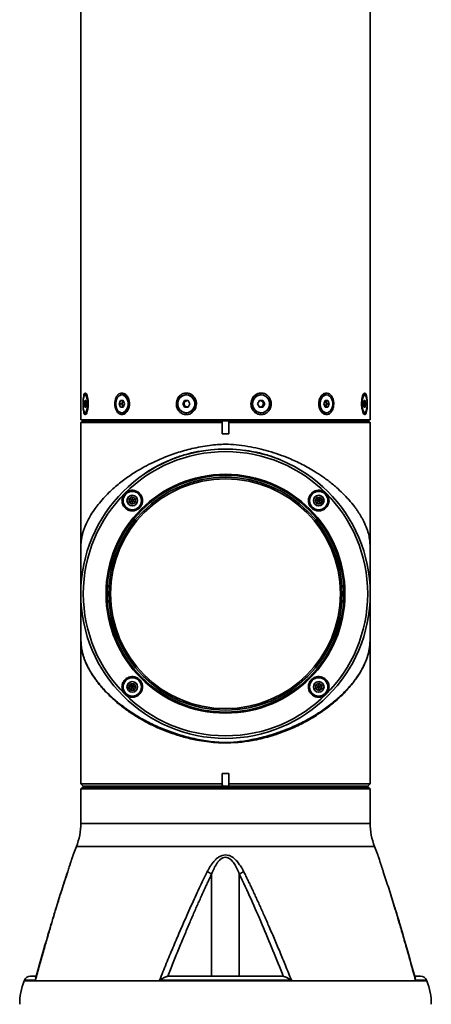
# Model space of a CAD drawing. Header units: millimetres. Extents: x -55 to 731, y 0 to 297.
# Tile 3 of 17: x 126 to 139, y 147 to 178. Entities that reach past the tile are written whole.
import ezdxf

# ---------------------------------------------------------------- set-up
doc = ezdxf.new("R2010")
doc.units = ezdxf.units.MM

msp = doc.modelspace()

# ---------------------------------------------------------------- linework, layer by layer
at = {"color": 7, "linetype": 'Continuous', "lineweight": 35}
for p, q in [((128.275, 196.8771), (128.275, 165.1971)), ((137.275, 165.1971), (137.275, 196.8771)), ((128.3997, 165.7971), (128.3854, 165.6971)), ((128.4281, 165.7971), (128.3997, 165.7971)), ((128.4711, 165.9741), (128.4139, 165.9741)), ((128.4424, 165.6971), (128.4281, 165.7971)), ((129.5125, 165.7971), (129.4722, 165.6971)), ((129.5931, 165.7971), (129.5125, 165.7971)), ((129.5951, 165.9741), (129.5528, 165.9741)), ((129.5711, 165.7471), (129.5913, 165.7971)), ((129.6334, 165.6971), (129.5931, 165.7971)), ((131.4996, 165.7971), (131.444, 165.6971)), ((131.6107, 165.7971), (131.4996, 165.7971)), ((131.5016, 165.7471), (131.5294, 165.7971)), ((131.5711, 165.9741), (131.5551, 165.9741)), ((131.6663, 165.6971), (131.6107, 165.7971)), ((133.8284, 165.7971), (133.7724, 165.6971)), ((133.9403, 165.7971), (133.8284, 165.7971)), ((133.8843, 165.9741), (133.8698, 165.9741)), ((133.9132, 165.7971), (133.9411, 165.7471)), ((133.9962, 165.6971), (133.9403, 165.7971)), ((135.8749, 165.7971), (135.8336, 165.6971)), ((135.9576, 165.7971), (135.8749, 165.7971)), ((135.9163, 165.9741), (135.8751, 165.9741)), ((135.8808, 165.7971), (135.9015, 165.7471)), ((135.9989, 165.6971), (135.9576, 165.7971)), ((137.1065, 165.9741), (137.0497, 165.9741)), ((137.0909, 165.7971), (137.0752, 165.6971)), ((137.1222, 165.7971), (137.0909, 165.7971)), ((137.1378, 165.6971), (137.1222, 165.7971)), ((128.3854, 165.6971), (128.3997, 165.5971)), ((128.4424, 165.6971), (128.3854, 165.6971)), ((128.3997, 165.5971), (128.4281, 165.5971)), ((128.4281, 165.5971), (128.4424, 165.6971)), ((129.4722, 165.6971), (129.5125, 165.5971)), ((129.551, 165.6971), (129.4722, 165.6971)), ((129.5125, 165.5971), (129.5931, 165.5971)), ((129.551, 165.6971), (129.5711, 165.7471)), ((129.5711, 165.6471), (129.551, 165.6971)), ((129.5913, 165.5971), (129.5711, 165.6471)), ((129.5931, 165.5971), (129.6334, 165.6971)), ((131.444, 165.6971), (131.4996, 165.5971)), ((131.4738, 165.6971), (131.444, 165.6971)), ((131.4738, 165.6971), (131.5016, 165.7471)), ((131.5016, 165.6471), (131.4738, 165.6971)), ((131.4996, 165.5971), (131.6107, 165.5971)), ((131.5294, 165.5971), (131.5016, 165.6471)), ((131.6107, 165.5971), (131.6663, 165.6971)), ((133.6013, 165.6971), (133.5671, 165.6971)), ((133.7724, 165.6971), (133.8284, 165.5971)), ((133.8284, 165.5971), (133.9403, 165.5971)), ((133.9411, 165.6471), (133.9132, 165.5971)), ((133.9403, 165.5971), (133.9962, 165.6971)), ((133.9411, 165.7471), (133.9691, 165.6971)), ((133.9691, 165.6971), (133.9411, 165.6471)), ((133.9962, 165.6971), (133.9691, 165.6971)), ((135.8336, 165.6971), (135.8749, 165.5971)), ((135.8749, 165.5971), (135.9576, 165.5971)), ((135.9015, 165.6471), (135.8808, 165.5971)), ((135.9015, 165.7471), (135.9222, 165.6971)), ((135.9222, 165.6971), (135.9015, 165.6471)), ((135.9989, 165.6971), (135.9222, 165.6971)), ((135.9576, 165.5971), (135.9989, 165.6971)), ((137.0752, 165.6971), (137.0909, 165.5971)), ((137.1378, 165.6971), (137.0752, 165.6971)), ((137.0909, 165.5971), (137.1222, 165.5971)), ((137.1222, 165.5971), (137.1378, 165.6971)), ((128.275, 165.1971), (137.2747, 165.1971)), ((128.295, 165.136), (128.3261, 165.1671)), ((128.3261, 165.1671), (132.6794, 165.1671)), ((128.4139, 165.4201), (128.4711, 165.4201)), ((128.675, 165.1971), (128.675, 165.1671)), ((129.5528, 165.4201), (129.5951, 165.4201)), ((131.5551, 165.4201), (131.5711, 165.4201)), ((132.6794, 165.1671), (132.6745, 165.136)), ((132.8706, 165.1671), (132.6794, 165.1671)), ((132.8706, 165.1671), (137.225, 165.1671)), ((132.8755, 165.136), (132.8706, 165.1671)), ((133.8698, 165.4201), (133.8843, 165.4201)), ((135.8751, 165.4201), (135.9163, 165.4201)), ((136.875, 165.1671), (136.875, 165.1971)), ((137.0497, 165.4201), (137.1065, 165.4201)), ((137.275, 165.1171), (137.225, 165.1671)), ((137.2747, 165.1971), (137.275, 165.1971)), ((128.2761, 164.942), (128.275, 164.9271)), ((128.275, 164.9271), (128.275, 164.7671)), ((128.2761, 164.7671), (128.2761, 165.1171)), ((132.6745, 165.1171), (128.2761, 165.1171)), ((132.6745, 165.136), (132.6745, 165.1171)), ((132.6745, 165.1171), (132.6745, 164.7671)), ((132.8755, 165.1171), (132.8755, 165.136)), ((137.275, 165.1171), (132.8755, 165.1171)), ((132.8755, 164.7671), (132.8755, 165.1171)), ((137.275, 159.7871), (137.275, 165.1171)), ((128.275, 164.7671), (128.275, 159.7871)), ((128.2761, 164.7671), (128.275, 164.7671)), ((132.8755, 164.7671), (132.6745, 164.7671)), ((129.7759, 162.744), (129.8759, 162.8017)), ((129.7759, 162.6285), (129.7759, 162.744)), ((129.8759, 162.6862), (129.7759, 162.744)), ((129.8759, 162.8017), (129.9759, 162.744)), ((129.8759, 162.6862), (129.8759, 162.8017)), ((129.8759, 162.6862), (129.9759, 162.744)), ((129.9759, 162.744), (129.9759, 162.6285)), ((135.5587, 162.6862), (135.6164, 162.7862)), ((135.6164, 162.7862), (135.7319, 162.7862)), ((135.6742, 162.6862), (135.6164, 162.7862)), ((135.6742, 162.6862), (135.7319, 162.7862)), ((135.7319, 162.7862), (135.7896, 162.6862)), ((129.8759, 162.6862), (129.7759, 162.6285)), ((129.8759, 162.5708), (129.7759, 162.6285)), ((129.8759, 162.6862), (129.8759, 162.5708)), ((129.8759, 162.6862), (129.9759, 162.6285)), ((129.9759, 162.6285), (129.8759, 162.5708)), ((135.6164, 162.5862), (135.5587, 162.6862)), ((135.6742, 162.6862), (135.5587, 162.6862)), ((135.6742, 162.6862), (135.6164, 162.5862)), ((135.7319, 162.5862), (135.6164, 162.5862)), ((135.6742, 162.6862), (135.7319, 162.5862)), ((135.6742, 162.6862), (135.7896, 162.6862)), ((135.7896, 162.6862), (135.7319, 162.5862)), ((137.2742, 160.7694), (137.2742, 160.7321)), ((128.275, 159.7871), (128.275, 153.8671)), ((128.2757, 159.8685), (128.2758, 159.87)), ((128.2762, 159.6832), (128.2762, 159.5877)), ((137.275, 153.8671), (137.275, 159.7871)), ((128.276, 158.8659), (128.2762, 158.9808)), ((129.7604, 156.8879), (129.8182, 156.9879)), ((129.8182, 156.7879), (129.7604, 156.8879)), ((129.8759, 156.8879), (129.7604, 156.8879)), ((129.8182, 156.9879), (129.9336, 156.9879)), ((129.8759, 156.8879), (129.8182, 156.9879)), ((129.8759, 156.8879), (129.8182, 156.7879)), ((129.8759, 156.8879), (129.9336, 156.9879)), ((129.8759, 156.8879), (129.9336, 156.7879)), ((129.8759, 156.8879), (129.9914, 156.8879)), ((129.9336, 156.9879), (129.9914, 156.8879)), ((129.9914, 156.8879), (129.9336, 156.7879)), ((135.5742, 156.9457), (135.6742, 157.0034)), ((135.5742, 156.8302), (135.5742, 156.9457)), ((135.6742, 156.8879), (135.5742, 156.9457)), ((135.6742, 156.8879), (135.5742, 156.8302)), ((135.6742, 157.0034), (135.7742, 156.9457)), ((135.6742, 156.8879), (135.6742, 157.0034)), ((135.6742, 156.8879), (135.7742, 156.9457)), ((135.6742, 156.8879), (135.6742, 156.7725)), ((135.6742, 156.8879), (135.7742, 156.8302)), ((135.7742, 156.9457), (135.7742, 156.8302)), ((129.9336, 156.7879), (129.8182, 156.7879)), ((135.6742, 156.7725), (135.5742, 156.8302)), ((135.7742, 156.8302), (135.6742, 156.7725)), ((132.6745, 154.1971), (132.8755, 154.1971)), ((132.6745, 154.1971), (132.6745, 153.8671)), ((132.8755, 153.8671), (132.8755, 154.1971)), ((128.275, 153.8671), (128.345, 153.7971)), ((128.275, 153.8671), (132.6745, 153.8671)), ((132.6745, 153.8671), (132.6745, 153.8482)), ((132.8755, 153.8671), (137.275, 153.8671)), ((137.205, 153.7971), (137.275, 153.8671)), ((128.325, 153.7671), (128.275, 153.7171)), ((128.275, 153.7171), (128.275, 152.6427)), ((137.275, 153.7171), (128.275, 153.7171)), ((137.225, 153.7671), (128.325, 153.7671)), ((128.345, 153.7971), (132.6883, 153.7971)), ((128.475, 153.7971), (128.475, 153.7671)), ((132.6883, 153.7971), (132.8617, 153.7971)), ((132.8617, 153.7971), (137.205, 153.7971)), ((137.075, 153.7671), (137.075, 153.7971)), ((137.275, 153.7171), (137.225, 153.7671)), ((137.275, 152.6427), (137.275, 153.7171)), ((128.0387, 151.66), (128.0327, 151.6424)), ((128.1387, 151.9171), (128.0387, 151.66)), ((137.5114, 151.66), (137.4113, 151.9171)), ((137.5173, 151.6424), (137.5114, 151.66)), ((132.3448, 147.8871), (132.3448, 151.0657)), ((133.2052, 147.8871), (133.2052, 151.0657)), ((126.5201, 147.7597), (126.5113, 147.7371)), ((126.8746, 147.8871), (126.7065, 147.8871)), ((126.8657, 147.7597), (126.8733, 147.8113)), ((134.8255, 147.7597), (130.7246, 147.7597)), ((133.2052, 147.8871), (133.6288, 147.8871)), ((138.8436, 147.8871), (138.671, 147.8871)), ((138.6767, 147.8117), (138.6843, 147.7597)), ((139.0387, 147.7371), (139.03, 147.7597))]:
    msp.add_line(p, q, dxfattribs=at)
at = {"color": 8, "linetype": 'Continuous', "lineweight": 35}
for p, q in [((128.3456, 165.6971), (128.3453, 165.6971)), ((134.1957, 165.6971), (134.1528, 165.6971)), ((128.2761, 164.9271), (128.275, 164.9271)), ((137.2742, 160.7694), (137.2738, 160.5918)), ((128.2762, 159.584), (128.2762, 159.6843)), ((137.2738, 159.6843), (137.2738, 158.9808)), ((128.2762, 158.9808), (128.2762, 159.4471)), ((128.275, 152.6427), (137.275, 152.6427)), ((137.4113, 151.9171), (128.1387, 151.9171)), ((139.0387, 147.7371), (126.5113, 147.7371)), ((126.8657, 147.7597), (126.5201, 147.7597)), ((139.03, 147.7597), (138.6843, 147.7597))]:
    msp.add_line(p, q, dxfattribs=at)
at = {"color": 7, "linetype": 'Continuous', "lineweight": 35, "flags": 128}
for points in [[(128.3456, 165.6971), (128.3502, 165.7972), (128.3634, 165.8837), (128.3835, 165.945), (128.4076, 165.9729), (128.4326, 165.9635), (128.455, 165.9181), (128.4719, 165.8429), (128.481, 165.748), (128.481, 165.6462), (128.4719, 165.5513), (128.455, 165.476), (128.4326, 165.4307), (128.4076, 165.4213), (128.3835, 165.4491), (128.3634, 165.5105), (128.3502, 165.597), (128.3456, 165.6971)], [(129.3595, 165.6971), (129.3725, 165.7972), (129.4099, 165.8837), (129.4666, 165.945), (129.535, 165.9729), (129.6057, 165.9635), (129.6693, 165.9181), (129.7172, 165.8429), (129.7429, 165.748), (129.7429, 165.6462), (129.7172, 165.5513), (129.6693, 165.476), (129.6057, 165.4307), (129.535, 165.4213), (129.4666, 165.4491), (129.4099, 165.5105), (129.3725, 165.597), (129.3595, 165.6971)], [(131.2885, 165.6971), (131.3065, 165.7972), (131.3581, 165.8837), (131.4363, 165.945), (131.5305, 165.9729), (131.6281, 165.9635), (131.7158, 165.9181), (131.7818, 165.8429), (131.8172, 165.748), (131.8172, 165.6462), (131.7818, 165.5513), (131.7158, 165.476), (131.6281, 165.4307), (131.5305, 165.4213), (131.4363, 165.4491), (131.3581, 165.5105), (131.3065, 165.597), (131.2885, 165.6971)], [(133.6159, 165.6971), (133.634, 165.7972), (133.6859, 165.8837), (133.7647, 165.945), (133.8595, 165.9729), (133.9578, 165.9635), (134.0461, 165.9181), (134.1126, 165.8429), (134.1482, 165.748), (134.1482, 165.6462), (134.1126, 165.5513), (134.0461, 165.476), (133.9578, 165.4307), (133.8595, 165.4213), (133.7647, 165.4491), (133.6859, 165.5105), (133.634, 165.597), (133.6159, 165.6971)], [(135.8751, 165.9741), (135.8208, 165.9635), (135.7555, 165.9181), (135.7064, 165.8429), (135.6801, 165.748), (135.6801, 165.6462), (135.7064, 165.5513), (135.7555, 165.476), (135.8208, 165.4307), (135.8751, 165.4201)], [(135.7179, 165.6971), (135.7313, 165.7972), (135.7697, 165.8837), (135.8279, 165.945), (135.898, 165.9729), (135.9705, 165.9635), (136.0358, 165.9181), (136.0849, 165.8429), (136.1112, 165.748), (136.1112, 165.6462), (136.0849, 165.5513), (136.0358, 165.476), (135.9705, 165.4307), (135.898, 165.4213), (135.8279, 165.4491), (135.7697, 165.5105), (135.7313, 165.597), (135.7179, 165.6971)], [(137.0314, 165.6971), (137.0365, 165.7972), (137.051, 165.8837), (137.073, 165.945), (137.0996, 165.9729), (137.1271, 165.9635), (137.1518, 165.9181), (137.1704, 165.8429), (137.1803, 165.748), (137.1803, 165.6462), (137.1704, 165.5513), (137.1518, 165.476), (137.1271, 165.4307), (137.0996, 165.4213), (137.073, 165.4491), (137.051, 165.5105), (137.0365, 165.597), (137.0314, 165.6971)], [(128.2761, 165.1171), (128.2839, 165.1249), (128.295, 165.136)]]:
    msp.add_lwpolyline(points, dxfattribs=at)
at = {"color": 7, "linetype": 'Continuous', "lineweight": 35}
for centre, radius in [((132.775, 159.7871), 4.5), ((132.775, 159.7871), 4.422), ((132.775, 159.7871), 3.7157), ((132.775, 159.7871), 3.684), ((132.775, 159.7871), 3.625), ((132.775, 159.7871), 3.575), ((129.8759, 162.6862), 0.285), ((129.8759, 162.6862), 0.165), ((135.6742, 162.6862), 0.285), ((135.6742, 162.6862), 0.165), ((129.8759, 156.8879), 0.285), ((129.8759, 156.8879), 0.165), ((135.6742, 156.8879), 0.285), ((135.6742, 156.8879), 0.165)]:
    msp.add_circle(centre, radius, dxfattribs=at)
for centre, radius, start, end in [((129.6538, 165.7165), 0.0881, 129.21515, 159.71827), ((129.5633, 165.7561), 0.2203, 0.69289, 81.71517), ((131.5857, 165.7014), 0.0957, 90.43176, 151.48061), ((131.5672, 165.7035), 0.2706, 358.64168, 89.17238), ((131.5849, 165.7041), 0.093, 72.33116, 89.98414), ((133.8741, 165.7013), 0.2728, 90.9118, 180.88372), ((133.8572, 165.7029), 0.0942, 90.01565, 109.84983), ((133.8566, 165.7007), 0.0964, 28.78372, 89.64802), ((135.8191, 165.7155), 0.0882, 20.96518, 54.15876), ((129.6993, 165.6971), 0.1376, 158.68634, 201.31366), ((129.655, 165.6785), 0.0895, 200.52749, 230.53909), ((129.5558, 165.6446), 0.228, 279.91837, 357.67396), ((131.592, 165.6971), 0.1033, 151.05215, 208.94785), ((131.5857, 165.6928), 0.0957, 208.52149, 269.56764), ((131.5663, 165.6915), 0.2715, 271.01655, 1.16971), ((131.5849, 165.6901), 0.093, 270.01586, 287.66884), ((133.8741, 165.6929), 0.2728, 179.11615, 269.08802), ((133.8572, 165.6914), 0.0943, 250.16048, 269.97922), ((133.8566, 165.6935), 0.0964, 270.35258, 331.21418), ((133.8514, 165.6971), 0.1027, 330.86666, 29.13334), ((135.8201, 165.6779), 0.087, 305.60367, 339.27033), ((135.7768, 165.6971), 0.1344, 338.15603, 21.84397), ((126.275, 152.6427), 2, 338.72683, 0), ((139.275, 152.6427), 2, 180, 201.27317), ((127.897, 151.1182), 0.0352, 145.34296, 180.40173), ((131.9772, 150.5401), 0.6413, 55.02637, 68.83745), ((133.5728, 150.5401), 0.6413, 111.16255, 124.97363), ((137.653, 151.1182), 0.0352, 359.59827, 34.65704), ((128.375, 147.0115), 2, 158.72683, 180), ((126.7065, 147.6871), 0.2, 90, 158.72683), ((138.8436, 147.6871), 0.2, 21.27317, 90), ((137.175, 147.0115), 2, 0, 21.27317)]:
    msp.add_arc(centre, radius, start, end, dxfattribs=at)
for points, knots in [([(128.3453, 165.6971), (128.3457, 165.7291), (128.3468, 165.8001), (128.3558, 165.9003), (128.3719, 165.9819), (128.3942, 166.0291), (128.4206, 166.0379), (128.4481, 166.0102), (128.4738, 165.9497), (128.4941, 165.8618), (128.504, 165.7724), (128.5049, 165.716), (128.5052, 165.6971)], [0, 0, 0, 0, 0.0928484, 0.2053847, 0.3162752, 0.4237251, 0.5274045, 0.6289853, 0.7312158, 0.8363433, 0.9451236, 1, 1, 1, 1]), ([(129.3348, 165.6971), (129.3365, 165.7291), (129.3402, 165.8001), (129.3726, 165.9003), (129.4268, 165.9819), (129.4964, 166.0291), (129.5724, 166.0379), (129.6465, 166.0102), (129.7118, 165.9497), (129.7616, 165.8618), (129.7841, 165.7724), (129.7895, 165.684), (129.7802, 165.5941), (129.7444, 165.4939), (129.6837, 165.4123), (129.6096, 165.3651), (129.5328, 165.3562), (129.4614, 165.384), (129.4013, 165.4444), (129.3575, 165.5324), (129.3372, 165.6218), (129.3354, 165.6782), (129.3348, 165.6971)], [0, 0, 0, 0, 0.0464242, 0.1026924, 0.1581375, 0.2118626, 0.2637016, 0.3144927, 0.3656077, 0.4181717, 0.4725616, 0.4999998, 0.5464247, 0.602693, 0.6581375, 0.711863, 0.763702, 0.8144928, 0.8656079, 0.9181718, 0.9725618, 1, 1, 1, 1]), ([(131.2461, 165.6971), (131.2486, 165.7291), (131.254, 165.8001), (131.3011, 165.9003), (131.3789, 165.9819), (131.4772, 166.0291), (131.5824, 166.0379), (131.6832, 166.0102), (131.7707, 165.9497), (131.8361, 165.8618), (131.8668, 165.7724), (131.8695, 165.716), (131.8705, 165.6971)], [0, 0, 0, 0, 0.0928484, 0.2053847, 0.3162752, 0.4237254, 0.5274038, 0.6289856, 0.7312157, 0.8363437, 0.9451236, 1, 1, 1, 1]), ([(133.5671, 165.6971), (133.5697, 165.7291), (133.5754, 165.8001), (133.6245, 165.9003), (133.7051, 165.9819), (133.8057, 166.0291), (133.9119, 166.0379), (134.0124, 166.0102), (134.0986, 165.9497), (134.1624, 165.8618), (134.1922, 165.7724), (134.1948, 165.716), (134.1957, 165.6971)], [0, 0, 0, 0, 0.09284846, 0.20538475, 0.31627501, 0.42372522, 0.5274038, 0.62898564, 0.73121557, 0.8363436, 0.94512358, 1, 1, 1, 1]), ([(135.6759, 165.6971), (135.6779, 165.7291), (135.6823, 165.8001), (135.7203, 165.9003), (135.7821, 165.9819), (135.858, 166.0291), (135.9368, 166.0379), (136.0101, 166.0102), (136.0718, 165.9497), (136.1172, 165.8618), (136.1373, 165.7724), (136.142, 165.684), (136.1338, 165.5941), (136.1017, 165.4939), (136.0456, 165.4123), (135.9741, 165.3651), (135.8962, 165.3562), (135.8202, 165.384), (135.7533, 165.4444), (135.7027, 165.5324), (135.6787, 165.6218), (135.6766, 165.6782), (135.6759, 165.6971)], [0, 0, 0, 0, 0.0464242, 0.1026923, 0.1581374, 0.2118628, 0.2637018, 0.3144931, 0.3656081, 0.4181717, 0.4725617, 0.4999999, 0.5464249, 0.6026931, 0.6581376, 0.7118627, 0.7637022, 0.8144928, 0.865608, 0.9181718, 0.9725618, 1, 1, 1, 1]), ([(137.0073, 165.6971), (137.0082, 165.7291), (137.0102, 165.8001), (137.027, 165.9003), (137.0533, 165.9819), (137.0843, 166.0291), (137.1145, 166.0379), (137.1409, 166.0102), (137.1618, 165.9497), (137.1761, 165.8618), (137.1824, 165.7724), (137.183, 165.716), (137.1832, 165.6971)], [0, 0, 0, 0, 0.0928485, 0.2053849, 0.3162746, 0.4237256, 0.527404, 0.6289858, 0.7312157, 0.8363437, 0.9451236, 1, 1, 1, 1]), ([(128.5052, 165.6971), (128.5043, 165.665), (128.5025, 165.5941), (128.487, 165.4939), (128.4626, 165.4123), (128.4342, 165.3651), (128.4066, 165.3562), (128.3828, 165.384), (128.3642, 165.4444), (128.3515, 165.5324), (128.3459, 165.6218), (128.3455, 165.6782), (128.3453, 165.6971)], [0, 0, 0, 0, 0.0928497, 0.2053859, 0.3162761, 0.4237261, 0.5274038, 0.6289859, 0.7312157, 0.8363437, 0.9451236, 1, 1, 1, 1]), ([(131.8705, 165.6971), (131.8679, 165.665), (131.8622, 165.5941), (131.8134, 165.4939), (131.7332, 165.4123), (131.6332, 165.3651), (131.5277, 165.3562), (131.4279, 165.384), (131.3424, 165.4444), (131.2792, 165.5324), (131.2496, 165.6218), (131.247, 165.6782), (131.2461, 165.6971)], [0, 0, 0, 0, 0.0928498, 0.205386, 0.3162754, 0.4237256, 0.527404, 0.6289859, 0.7312158, 0.8363437, 0.9451236, 1, 1, 1, 1]), ([(134.1957, 165.6971), (134.1932, 165.665), (134.1878, 165.5941), (134.1403, 165.4939), (134.0618, 165.4123), (133.9628, 165.3651), (133.8569, 165.3562), (133.7554, 165.384), (133.6674, 165.4444), (133.6017, 165.5324), (133.5708, 165.6218), (133.5681, 165.6782), (133.5671, 165.6971)], [0, 0, 0, 0, 0.0928499, 0.2053861, 0.3162751, 0.4237254, 0.5274038, 0.6289858, 0.7312158, 0.8363437, 0.9451236, 1, 1, 1, 1]), ([(137.1832, 165.6971), (137.1826, 165.665), (137.1815, 165.5941), (137.1713, 165.4939), (137.1531, 165.4123), (137.1282, 165.3651), (137.0992, 165.3562), (137.069, 165.384), (137.0411, 165.4444), (137.0192, 165.5324), (137.0086, 165.6218), (137.0077, 165.6782), (137.0073, 165.6971)], [0, 0, 0, 0, 0.0928498, 0.2053861, 0.3162751, 0.4237251, 0.5274045, 0.6289861, 0.7312158, 0.8363435, 0.9451236, 1, 1, 1, 1]), ([(128.2762, 160.5747), (128.2759, 160.6753), (128.2755, 160.8033), (128.2755, 160.9576), (128.2756, 161.0319), (128.2758, 161.1205), (128.2765, 161.2026), (128.2781, 161.2755), (128.2816, 161.3689), (128.2915, 161.4745), (128.315, 161.6022), (128.3424, 161.7031), (128.3683, 161.7808), (128.3881, 161.8353), (128.4109, 161.8931), (128.4379, 161.9558), (128.4834, 162.0533), (128.5632, 162.2034), (128.6781, 162.3833), (128.821, 162.5751), (128.9715, 162.7519), (129.1416, 162.9276), (129.3094, 163.083), (129.4752, 163.2222), (129.6412, 163.3498), (129.809, 163.4682), (130.0079, 163.5974), (130.2416, 163.7342), (130.5139, 163.8742), (130.775, 163.9917), (131.023, 164.0895), (131.257, 164.1707), (131.4927, 164.2418), (131.8285, 164.3285), (132.2525, 164.4095), (132.7168, 164.4475), (133.1154, 164.4241), (133.4604, 164.3772), (133.7992, 164.3099), (134.1224, 164.2246), (134.4387, 164.1229), (134.7155, 164.0166), (134.9552, 163.9112), (135.1609, 163.811), (135.3646, 163.7017), (135.543, 163.5961), (135.6985, 163.4962), (135.8334, 163.4037), (135.9677, 163.3052), (136.1007, 163.2007), (136.2535, 163.0716), (136.4276, 162.9096), (136.616, 162.7111), (136.7532, 162.5433), (136.8455, 162.4175), (136.9, 162.3383), (136.951, 162.2589), (136.9984, 162.1795), (137.0422, 162.1), (137.0793, 162.026), (137.1152, 161.9492), (137.1532, 161.8602), (137.189, 161.7622), (137.2184, 161.6643), (137.2401, 161.5759), (137.2541, 161.496), (137.2626, 161.4282), (137.2672, 161.375), (137.271, 161.3098), (137.273, 161.2373), (137.2739, 161.1578), (137.2746, 161.0454), (137.2746, 160.8462), (137.2741, 160.6741), (137.2738, 160.5747)], [0, 0, 0, 0, 0.0181448, 0.0230821, 0.0274988, 0.0314308, 0.039091, 0.0430167, 0.0471002, 0.0614505, 0.0757085, 0.0908911, 0.0971631, 0.1033683, 0.1101283, 0.1174435, 0.1253137, 0.1440883, 0.1694413, 0.1874342, 0.2104374, 0.2311526, 0.2495813, 0.2663404, 0.2823571, 0.2976342, 0.3121752, 0.3339686, 0.3548062, 0.3747087, 0.39076, 0.4064439, 0.4217769, 0.4367769, 0.4703407, 0.4996423, 0.5195952, 0.5414592, 0.5620682, 0.5822647, 0.6030854, 0.6245724, 0.6394343, 0.6548173, 0.6707306, 0.6871825, 0.6987466, 0.7108016, 0.7233494, 0.7363916, 0.7499299, 0.7707691, 0.794597, 0.819951, 0.8290999, 0.8382519, 0.8474071, 0.8565653, 0.8657268, 0.8748913, 0.8820466, 0.8924713, 0.9061652, 0.9166171, 0.9270645, 0.9375098, 0.9436199, 0.9488413, 0.9531985, 0.9611595, 0.9650072, 0.9688648, 0.9820293, 1, 1, 1, 1]), ([(131.0637, 163.949), (131.0974, 163.9629), (131.1486, 163.9841), (131.2127, 164.0109), (131.2464, 164.0249), (131.2635, 164.032), (131.2678, 164.0338), (131.2689, 164.0342), (131.2692, 164.0343), (131.2692, 164.0344), (131.2692, 164.0344), (131.2693, 164.0344), (131.2693, 164.0344)], [0, 0, 0, 0, 0.4913476, 0.7467339, 0.9361793, 0.9837862, 0.9958177, 0.9988894, 0.999688, 0.9999039, 0.9999679, 1, 1, 1, 1]), ([(134.2809, 164.0344), (134.3028, 164.0253), (134.337, 164.011), (134.4054, 163.9825), (134.4521, 163.9632), (134.4863, 163.949)], [0, 0, 0, 0, 0.3195942, 0.5000008, 1, 1, 1, 1]), ([(130.1958, 162.6932), (130.1932, 162.6577), (130.1879, 162.5866), (130.136, 162.4902), (130.0583, 162.4161), (129.9611, 162.3718), (129.8549, 162.361), (129.7496, 162.3856), (129.6568, 162.4444), (129.588, 162.5323), (129.5529, 162.6388), (129.5559, 162.7504), (129.5958, 162.8533), (129.6664, 162.936), (129.7592, 162.9905), (129.8643, 163.0119), (129.9712, 162.998), (130.0689, 162.9492), (130.1453, 162.8698), (130.188, 162.7793), (130.1936, 162.7177), (130.1958, 162.6932)], [0, 0, 0, 0, 0.05286803, 0.10577522, 0.15779029, 0.20933725, 0.26144205, 0.31482008, 0.36956682, 0.42514959, 0.48069038, 0.53539881, 0.58891171, 0.64137983, 0.69333045, 0.74544073, 0.79831745, 0.85231566, 0.90739526, 0.96305357, 1, 1, 1, 1]), ([(135.994, 162.6775), (135.9894, 162.6412), (135.9801, 162.5684), (135.9212, 162.4737), (135.8362, 162.4028), (135.7308, 162.3647), (135.6188, 162.3646), (135.5145, 162.4018), (135.43, 162.4703), (135.3733, 162.5612), (135.349, 162.665), (135.3596, 162.7719), (135.4054, 162.8711), (135.4827, 162.9506), (135.5834, 162.9998), (135.6947, 163.0119), (135.8025, 162.9861), (135.8944, 162.9266), (135.9604, 162.8415), (135.9917, 162.7538), (135.9934, 162.6983), (135.994, 162.6775)], [0, 0, 0, 0, 0.0545454, 0.1090587, 0.1643312, 0.2200115, 0.2751974, 0.3291076, 0.3815709, 0.4331821, 0.4849575, 0.5377875, 0.5920303, 0.6473814, 0.7030501, 0.7581605, 0.8121559, 0.8649907, 0.91707, 0.9690395, 1, 1, 1, 1]), ([(128.2773, 161.2439), (128.2773, 161.2223), (128.2773, 161.1203), (128.2773, 160.959), (128.2773, 160.7759), (128.2774, 160.6176), (128.2771, 160.4504), (128.2768, 160.2607), (128.2764, 160.0854), (128.2761, 159.9504), (128.276, 159.9006), (128.2759, 159.8795)], [0, 0, 0, 0, 0.0354024, 0.1678529, 0.2736996, 0.3597549, 0.4659235, 0.5995182, 0.7600504, 0.8984044, 1, 1, 1, 1]), ([(128.2773, 161.241), (128.2773, 161.22), (128.2773, 161.1185), (128.2773, 160.9577), (128.2773, 160.7746), (128.2774, 160.6162), (128.2771, 160.4494), (128.2768, 160.2594), (128.2765, 160.146), (128.2764, 160.0845)], [0, 0, 0, 0, 0.04558789, 0.22067261, 0.36059054, 0.47435346, 0.61471182, 0.79132313, 1, 1, 1, 1]), ([(137.2741, 159.8846), (137.274, 159.9142), (137.2738, 159.9888), (137.2735, 160.1739), (137.2733, 160.3827), (137.2731, 160.5731), (137.273, 160.7922), (137.2729, 161.0178), (137.2728, 161.1739), (137.2728, 161.2438)], [0, 0, 0, 0, 0.1460811, 0.3687814, 0.4887542, 0.6147087, 0.7470968, 0.8867082, 1, 1, 1, 1]), ([(137.2741, 159.8863), (137.274, 159.9151), (137.2738, 159.9889), (137.2735, 160.1728), (137.2733, 160.3814), (137.2731, 160.5719), (137.273, 160.7909), (137.2729, 161.0117), (137.2728, 161.1627), (137.2728, 161.2275)], [0, 0, 0, 0, 0.1444024, 0.3697166, 0.4910946, 0.6185218, 0.7524557, 0.893694, 1, 1, 1, 1]), ([(137.2738, 160.5934), (137.2738, 160.5934), (137.2738, 160.5935), (137.2738, 160.5936), (137.2738, 160.5936)], [0, 0, 0, 0, 0.5599916, 1, 1, 1, 1]), ([(137.2738, 158.9823), (137.2738, 159.0631), (137.2738, 159.2244), (137.2738, 159.4759), (137.2738, 159.6045), (137.2738, 159.6832)], [0, 0, 0, 0, 0.2800841, 0.5594677, 1, 1, 1, 1]), ([(137.2739, 159.8865), (137.274, 159.8806), (137.2742, 159.8724), (137.2742, 159.8721), (137.2742, 159.872)], [0, 0, 0, 0, 0.7144427, 1, 1, 1, 1]), ([(128.2769, 159.595), (128.2767, 159.5972), (128.2759, 159.6054), (128.2759, 159.5672), (128.276, 159.4974), (128.2763, 159.4112), (128.2766, 159.2966), (128.277, 159.1219), (128.2773, 158.9077), (128.2775, 158.6604), (128.2776, 158.4887), (128.2776, 158.3984)], [0, 0, 0, 0, 0.0426479, 0.159249, 0.2136878, 0.2718063, 0.3763063, 0.5133859, 0.6834431, 0.8335302, 1, 1, 1, 1]), ([(128.2762, 159.44), (128.2762, 159.4092), (128.2762, 159.2813), (128.2762, 159.1113), (128.2762, 158.9823)], [0, 0, 0, 0, 0.2415428, 1, 1, 1, 1]), ([(137.2723, 158.3889), (137.2723, 158.4014), (137.2723, 158.5017), (137.2723, 158.6638), (137.2722, 158.8509), (137.272, 158.9808), (137.2716, 159.0939), (137.2713, 159.2282), (137.2711, 159.3902), (137.271, 159.5255), (137.2713, 159.5922), (137.2703, 159.5771), (137.2703, 159.5764)], [0, 0, 0, 0, 0.0194508, 0.1565999, 0.2643422, 0.3443547, 0.4018608, 0.5072516, 0.6466502, 0.820698, 0.9922787, 1, 1, 1, 1]), ([(128.2762, 158.9823), (128.276, 158.8937), (128.2756, 158.7606), (128.2758, 158.5816), (128.2764, 158.4508), (128.2786, 158.3346), (128.2847, 158.2064), (128.3052, 158.0265), (128.3632, 157.8025), (128.4888, 157.5052), (128.6857, 157.1767), (128.9719, 156.8219), (129.2982, 156.5061), (129.6431, 156.2322), (129.9911, 155.9991), (130.3762, 155.783), (130.7969, 155.5891), (131.2502, 155.4225), (131.7328, 155.2863), (132.2392, 155.1899), (132.7603, 155.1426), (133.2818, 155.1856), (133.788, 155.2794), (134.2712, 155.4133), (134.7262, 155.578), (135.1497, 155.7707), (135.5398, 155.9873), (135.8936, 156.2223), (136.2438, 156.4988), (136.5739, 156.8172), (136.8629, 157.1743), (137.0616, 157.5055), (137.1877, 157.8049), (137.2426, 158.0184), (137.2645, 158.1974), (137.2713, 158.3204), (137.2736, 158.4558), (137.2743, 158.5859), (137.2744, 158.7632), (137.2741, 158.8947), (137.2738, 158.9823)], [0, 0, 0, 0, 0.0160532, 0.0240882, 0.0320725, 0.0400533, 0.0480128, 0.0637059, 0.0950477, 0.1261986, 0.1674884, 0.2089872, 0.2505182, 0.2813835, 0.3122714, 0.3434559, 0.3745055, 0.4054377, 0.4366462, 0.467904, 0.4991582, 0.5303277, 0.5615408, 0.5926604, 0.6235542, 0.6546672, 0.686002, 0.7173549, 0.7487177, 0.7904225, 0.8321804, 0.8739343, 0.905271, 0.9366831, 0.9484999, 0.9603138, 0.9682274, 0.97619, 0.9841336, 1, 1, 1, 1]), ([(137.2738, 158.9808), (137.274, 158.9278), (137.2743, 158.8293), (137.2744, 158.6905), (137.2742, 158.5714), (137.2737, 158.4682), (137.2726, 158.3891), (137.2709, 158.3272), (137.2688, 158.277), (137.2646, 158.2078), (137.2556, 158.117), (137.2383, 158.0125), (137.2103, 157.8947), (137.1703, 157.7663), (137.1153, 157.6282), (137.0535, 157.4984), (136.9873, 157.3769), (136.9124, 157.2536), (136.8275, 157.129), (136.7401, 157.0127), (136.6376, 156.8867), (136.5147, 156.749), (136.3645, 156.5979), (136.2114, 156.4578), (136.0575, 156.3288), (135.905, 156.2108), (135.6747, 156.046), (135.3537, 155.847), (134.9301, 155.6289), (134.6303, 155.5129), (134.4863, 155.4572)], [0, 0, 0, 0, 0.0244314, 0.0454454, 0.0632815, 0.0788224, 0.0938807, 0.1032391, 0.113343, 0.1242823, 0.1486868, 0.1810831, 0.2099366, 0.2502049, 0.2934963, 0.3314675, 0.364118, 0.4000153, 0.4392901, 0.4734187, 0.5024011, 0.5506107, 0.5961672, 0.6390739, 0.6793351, 0.7169557, 0.7519419, 0.8410421, 0.9236552, 1, 1, 1, 1]), ([(137.2738, 158.9806), (137.2738, 158.9806), (137.2738, 158.9807), (137.2738, 158.9807), (137.2738, 158.9808)], [0, 0, 0, 0, 0.5599853, 1, 1, 1, 1]), ([(130.1958, 156.881), (130.1913, 156.8445), (130.1824, 156.7714), (130.1235, 156.6761), (130.0383, 156.6047), (129.9328, 156.5665), (129.8211, 156.5663), (129.7169, 156.6032), (129.6322, 156.6715), (129.575, 156.7628), (129.5507, 156.8672), (129.5616, 156.9744), (129.6074, 157.0732), (129.6846, 157.1523), (129.7849, 157.2015), (129.8963, 157.2137), (130.0044, 157.1878), (130.0963, 157.1282), (130.162, 157.0433), (130.1931, 156.9565), (130.1951, 156.9015), (130.1958, 156.881)], [0, 0, 0, 0, 0.0549011, 0.1097718, 0.165317, 0.2208987, 0.2757021, 0.3293205, 0.3818635, 0.4338349, 0.4859085, 0.5387042, 0.5926052, 0.6476089, 0.7032511, 0.7586922, 0.8130574, 0.8659434, 0.9177214, 0.9693333, 1, 1, 1, 1]), ([(135.994, 156.8966), (135.9916, 156.861), (135.9866, 156.7898), (135.9351, 156.6931), (135.8575, 156.6184), (135.7597, 156.5735), (135.653, 156.5627), (135.5477, 156.5874), (135.4552, 156.6461), (135.3866, 156.7334), (135.3513, 156.8397), (135.3541, 156.9516), (135.3939, 157.0548), (135.4645, 157.1374), (135.5566, 157.1918), (135.661, 157.2135), (135.7677, 157.2002), (135.8659, 157.1519), (135.943, 157.0725), (135.9859, 156.982), (135.9917, 156.9208), (135.994, 156.8966)], [0, 0, 0, 0, 0.0528443, 0.105717, 0.157959, 0.209886, 0.2621734, 0.3153692, 0.3697213, 0.4250508, 0.4807243, 0.5358339, 0.5896285, 0.6419963, 0.6935802, 0.7454065, 0.7983368, 0.8526796, 0.9080835, 0.9637364, 1, 1, 1, 1]), ([(132.775, 155.1447), (132.677, 155.1468), (132.4775, 155.1512), (132.1796, 155.1823), (131.8418, 155.2365), (131.4641, 155.3234), (131.1995, 155.4118), (131.0637, 155.4572)], [0, 0, 0, 0, 0.1642959, 0.3342329, 0.5035339, 0.7452678, 1, 1, 1, 1]), ([(134.4863, 155.4572), (134.3956, 155.4262), (134.2172, 155.3652), (133.9422, 155.2905), (133.6137, 155.2187), (133.2252, 155.1594), (132.9246, 155.1495), (132.775, 155.1447)], [0, 0, 0, 0, 0.1712639, 0.3365964, 0.4963327, 0.7494509, 1, 1, 1, 1]), ([(132.6745, 153.8482), (132.6763, 153.8326), (132.6783, 153.815), (132.6874, 153.7988), (132.6883, 153.7971)], [0, 0, 0, 0, 0.8928252, 1, 1, 1, 1]), ([(132.8617, 153.7971), (132.867, 153.8086), (132.8746, 153.8254), (132.8753, 153.8428), (132.8755, 153.8482)], [0, 0, 0, 0, 0.6882996, 1, 1, 1, 1]), ([(132.8755, 153.8482), (132.8755, 153.8486), (132.8755, 153.8549), (132.8755, 153.8612), (132.8755, 153.8671)], [0, 0, 0, 0, 0.0580846, 1, 1, 1, 1]), ([(128.0387, 151.66), (128.0386, 151.6599), (128.0386, 151.6597), (128.0381, 151.6582), (128.0373, 151.6557), (128.0362, 151.6522), (128.0347, 151.6477), (128.033, 151.6422), (128.0309, 151.6358), (128.0285, 151.6283), (128.0258, 151.6199), (128.0228, 151.6104), (128.0154, 151.5874), (128.0009, 151.5424), (127.98, 151.4778), (127.959, 151.4134), (127.9393, 151.3532), (127.9175, 151.287), (127.8937, 151.215), (127.8768, 151.1643), (127.8681, 151.1382)], [0, 0, 0, 0, 0.0220697, 0.0441482, 0.066312, 0.088637, 0.1111973, 0.1340647, 0.1573081, 0.1809932, 0.205182, 0.2299326, 0.2552994, 0.3735579, 0.5056546, 0.5932636, 0.6861763, 0.7847477, 0.8892734, 1, 1, 1, 1]), ([(132.2088, 151.1382), (132.2162, 151.153), (132.2309, 151.182), (132.2538, 151.2242), (132.277, 151.2647), (132.3005, 151.3033), (132.3243, 151.34), (132.3485, 151.3749), (132.373, 151.408), (132.3979, 151.4392), (132.438, 151.486), (132.4949, 151.543), (132.578, 151.6049), (132.6703, 151.6486), (132.773, 151.6651), (132.8759, 151.6499), (132.9687, 151.607), (133.0522, 151.5456), (133.1171, 151.4811), (133.1712, 151.4165), (133.2157, 151.3557), (133.259, 151.2889), (133.3015, 151.216), (133.3278, 151.1647), (133.3413, 151.1382)], [0, 0, 0, 0, 0.0312472, 0.0615177, 0.0908304, 0.1192061, 0.146668, 0.1732416, 0.1989551, 0.2238399, 0.2479305, 0.3140456, 0.3732595, 0.4385089, 0.4987785, 0.5591398, 0.6243667, 0.6835695, 0.7497237, 0.7939946, 0.8409862, 0.8908852, 0.9438468, 1, 1, 1, 1]), ([(137.682, 151.1382), (137.6771, 151.1529), (137.6675, 151.1816), (137.6535, 151.2236), (137.6402, 151.2638), (137.6275, 151.3021), (137.6155, 151.3387), (137.6041, 151.3734), (137.5933, 151.4063), (137.5832, 151.4374), (137.568, 151.4842), (137.5494, 151.5416), (137.5327, 151.5934), (137.5224, 151.6256), (137.5169, 151.6429), (137.5135, 151.6532), (137.5117, 151.6589), (137.5115, 151.6596), (137.5114, 151.66)], [0, 0, 0, 0, 0.0619725, 0.1220245, 0.1801927, 0.2365179, 0.291045, 0.3438237, 0.3949088, 0.4443612, 0.492248, 0.6249582, 0.7437623, 0.8097941, 0.8724642, 0.915677, 0.9580152, 1, 1, 1, 1]), ([(132.3448, 151.0657), (132.3669, 151.1239), (132.3909, 151.1808), (132.4439, 151.2908), (132.473, 151.3438), (132.5233, 151.4184), (132.5413, 151.4425), (132.58, 151.4875), (132.6005, 151.5081), (132.645, 151.5442), (132.6692, 151.5596), (132.7197, 151.5811), (132.7468, 151.5872), (132.8001, 151.5876), (132.8272, 151.582), (132.8781, 151.5612), (132.9024, 151.546), (132.9694, 151.4926), (133.0079, 151.446), (133.0755, 151.3465), (133.1049, 151.2931), (133.1587, 151.1819), (133.183, 151.1242), (133.2052, 151.0657)], [0, 0, 0, 0, 0.125, 0.125, 0.25, 0.25, 0.3125, 0.3125, 0.375, 0.375, 0.4375, 0.4375, 0.5, 0.5, 0.5625, 0.5625, 0.625, 0.625, 0.75, 0.75, 0.875, 0.875, 1, 1, 1, 1]), ([(127.8681, 151.1382), (127.853, 151.0928), (127.8224, 151.0012), (127.7768, 150.8617), (127.7307, 150.7192), (127.6843, 150.5736), (127.6374, 150.4249), (127.5902, 150.273), (127.5425, 150.1181), (127.4944, 149.96), (127.4459, 149.7988), (127.3969, 149.6345), (127.325, 149.391), (127.2298, 149.063), (127.1108, 148.645), (126.9887, 148.2088), (126.9072, 147.9112), (126.8657, 147.7597)], [0, 0, 0, 0, 0.0414632, 0.0837171, 0.1267646, 0.1706084, 0.215251, 0.2606947, 0.3069418, 0.3539942, 0.4018539, 0.4505224, 0.5000014, 0.6177471, 0.7403185, 0.8677317, 1, 1, 1, 1]), ([(127.8618, 151.118), (127.7412, 150.7494), (127.5801, 150.2571), (127.3672, 149.5568), (127.1502, 148.82), (126.9796, 148.2076), (126.8695, 147.8125)], [0, 0, 0, 0, 0.339482, 0.4535226, 0.6474454, 1, 1, 1, 1]), ([(130.7246, 147.7597), (130.7597, 147.847), (130.8294, 148.0198), (130.9338, 148.2757), (131.0368, 148.5258), (131.1385, 148.7698), (131.2388, 149.0079), (131.3379, 149.2401), (131.4478, 149.4946), (131.5685, 149.7697), (131.7002, 150.0638), (131.8298, 150.3474), (131.9574, 150.6206), (132.083, 150.8834), (132.1673, 151.0543), (132.2088, 151.1382)], [0, 0, 0, 0, 0.0761783, 0.1507705, 0.2237787, 0.2952054, 0.3650533, 0.4333253, 0.5000249, 0.5901099, 0.6774764, 0.7621352, 0.8440988, 0.9233816, 1, 1, 1, 1]), ([(132.3448, 151.0657), (132.3224, 151.0188), (132.2771, 150.9241), (132.2092, 150.7797), (132.1404, 150.6315), (132.0708, 150.4795), (132.0003, 150.3237), (131.929, 150.1642), (131.8568, 150.0008), (131.7837, 149.8337), (131.7098, 149.6628), (131.6071, 149.4227), (131.4748, 149.1086), (131.3124, 148.7155), (131.1456, 148.3049), (131.0341, 148.0248), (130.9773, 147.882)], [0, 0, 0, 0, 0.045249, 0.0915554, 0.1389208, 0.1873468, 0.2368347, 0.2873859, 0.3390017, 0.3916832, 0.4454315, 0.5002476, 0.617698, 0.7401357, 0.8675677, 1, 1, 1, 1]), ([(133.2052, 151.0657), (133.3297, 150.8067), (133.4503, 150.5454), (133.686, 150.0195), (133.8012, 149.755), (134.1407, 148.9576), (134.3591, 148.4212), (134.5727, 147.882)], [0, 0, 0, 0, 0.25, 0.25, 0.5, 0.5, 1, 1, 1, 1]), ([(133.3413, 151.1382), (133.3638, 151.0928), (133.4092, 151.0012), (133.477, 150.8617), (133.5455, 150.7192), (133.6145, 150.5736), (133.684, 150.4249), (133.7542, 150.273), (133.825, 150.1181), (133.8963, 149.96), (133.9683, 149.7988), (134.0409, 149.6345), (134.1473, 149.391), (134.2883, 149.063), (134.4641, 148.645), (134.6442, 148.2088), (134.7643, 147.9112), (134.8255, 147.7597)], [0, 0, 0, 0, 0.0414632, 0.0837171, 0.1267646, 0.1706084, 0.215251, 0.2606947, 0.3069418, 0.3539942, 0.4018539, 0.4505224, 0.5000014, 0.6177471, 0.7403185, 0.8677317, 1, 1, 1, 1]), ([(138.6843, 147.7597), (138.6605, 147.847), (138.6132, 148.0198), (138.5424, 148.2757), (138.4726, 148.5258), (138.4037, 148.7698), (138.3358, 149.0079), (138.2689, 149.2401), (138.1946, 149.4946), (138.1131, 149.7697), (138.0243, 150.0638), (137.937, 150.3474), (137.851, 150.6206), (137.7665, 150.8834), (137.7098, 151.0543), (137.682, 151.1382)], [0, 0, 0, 0, 0.0761783, 0.1507705, 0.2237787, 0.2952054, 0.3650533, 0.4333253, 0.5000249, 0.5901099, 0.6774764, 0.7621352, 0.8440988, 0.9233816, 1, 1, 1, 1]), ([(138.6802, 147.8128), (138.5235, 148.372), (138.3208, 149.0952), (138.0762, 149.9118), (137.9866, 150.1883), (137.9482, 150.3067)], [0, 0, 0, 0, 0.6609455, 0.8548393, 1, 1, 1, 1]), ([(130.9773, 147.882), (130.9737, 147.8811), (130.9662, 147.8794), (130.9545, 147.8761), (130.9421, 147.8723), (130.9289, 147.8677), (130.9098, 147.8606), (130.8836, 147.8497), (130.8526, 147.8351), (130.8199, 147.8181), (130.7843, 147.7981), (130.7551, 147.78), (130.7346, 147.7665), (130.7279, 147.7619), (130.7246, 147.7597)], [0, 0, 0, 0, 0.0455755, 0.0933136, 0.143269, 0.1954907, 0.2500224, 0.3681342, 0.5004001, 0.610141, 0.7491258, 0.9178546, 0.9589502, 1, 1, 1, 1]), ([(134.526, 147.8871), (134.5025, 147.8871), (134.4555, 147.8871), (134.3846, 147.8871), (134.3135, 147.8871), (134.2422, 147.8871), (134.1707, 147.8871), (134.0511, 147.8871), (133.8828, 147.8871), (133.6641, 147.8871), (133.4435, 147.8871), (133.1471, 147.8871), (132.775, 147.8871), (132.403, 147.8871), (132.1066, 147.8871), (131.886, 147.8871), (131.6673, 147.8871), (131.4749, 147.8871), (131.3078, 147.8871), (131.1653, 147.8871), (131.0711, 147.8871), (131.024, 147.8871)], [0, 0, 0, 0, 0.0207222, 0.0414445, 0.0621667, 0.0828889, 0.1036111, 0.1243334, 0.1865012, 0.2486686, 0.3115438, 0.3743378, 0.5000011, 0.6256491, 0.6884468, 0.7513336, 0.8134973, 0.875661, 0.9171075, 0.9585539, 1, 1, 1, 1]), ([(134.8255, 147.7597), (134.8199, 147.7634), (134.8094, 147.7705), (134.7947, 147.78), (134.7821, 147.7878), (134.7719, 147.7941), (134.7545, 147.8044), (134.7307, 147.8179), (134.6977, 147.835), (134.6657, 147.8501), (134.6362, 147.8623), (134.6117, 147.8711), (134.5914, 147.8775), (134.5788, 147.8805), (134.5727, 147.882)], [0, 0, 0, 0, 0.0689024, 0.1284397, 0.178622, 0.2194594, 0.2509618, 0.3843494, 0.499722, 0.635006, 0.7555262, 0.8430333, 0.924453, 1, 1, 1, 1])]:
    msp.add_open_spline(points, degree=3, knots=knots, dxfattribs=at)
at = {"color": 8, "linetype": 'Continuous', "lineweight": 35}
for points, knots in [([(131.2693, 164.0344), (131.3884, 164.0726), (131.627, 164.149), (131.8996, 164.2118), (132.0528, 164.2301), (132.0777, 164.2331)], [0, 0, 0, 0, 0.4551104, 0.9112411, 1, 1, 1, 1]), ([(133.3711, 164.2458), (133.4306, 164.239), (133.6184, 164.2174), (133.9245, 164.1492), (134.1623, 164.0726), (134.2809, 164.0344)], [0, 0, 0, 0, 0.1889981, 0.5954269, 1, 1, 1, 1]), ([(131.2693, 164.0344), (131.1051, 163.969), (130.7754, 163.8377), (130.4257, 163.6449), (130.2509, 163.5137), (130.2118, 163.4844)], [0, 0, 0, 0, 0.4348934, 0.8735689, 1, 1, 1, 1]), ([(137.2723, 161.1777), (137.2725, 161.1734), (137.2735, 161.1449), (137.2737, 161.0778), (137.2744, 160.9603), (137.2744, 160.7952), (137.274, 160.6654), (137.2738, 160.5934)], [0, 0, 0, 0, 0.0274186, 0.1815655, 0.3429675, 0.6353061, 1, 1, 1, 1]), ([(128.2784, 159.9621), (128.2778, 159.9434), (128.2765, 159.9058), (128.2757, 159.8682), (128.2756, 159.861), (128.2758, 159.871), (128.2758, 159.8721)], [0, 0, 0, 0, 0.233383, 0.4683215, 0.9365149, 1, 1, 1, 1]), ([(137.2738, 159.8935), (137.274, 159.884), (137.2743, 159.8649), (137.2746, 159.8604), (137.274, 159.8835), (137.274, 159.8846)], [0, 0, 0, 0, 0.4882203, 0.9752813, 1, 1, 1, 1]), ([(131.0637, 155.4572), (130.9563, 155.4979), (130.735, 155.5819), (130.4162, 155.7327), (130.0993, 155.9057), (129.8466, 156.0669), (129.6506, 156.2066), (129.5052, 156.3182), (129.3669, 156.433), (129.2392, 156.5475), (129.1203, 156.6624), (129.0051, 156.7825), (128.8984, 156.9034), (128.7939, 157.0328), (128.6872, 157.1781), (128.5885, 157.3313), (128.5065, 157.4787), (128.4355, 157.6261), (128.3785, 157.7688), (128.3377, 157.9025), (128.3131, 158.0075), (128.2953, 158.1104), (128.2831, 158.225), (128.278, 158.3503), (128.2764, 158.4691), (128.2757, 158.5919), (128.2756, 158.727), (128.2759, 158.8269), (128.276, 158.8659)], [0, 0, 0, 0, 0.0576684, 0.1188856, 0.1837536, 0.2523587, 0.2872659, 0.323632, 0.3614624, 0.3970259, 0.4311208, 0.4677503, 0.5069159, 0.5407077, 0.5840331, 0.6368916, 0.6774122, 0.7153086, 0.7682615, 0.8057324, 0.8344379, 0.8600448, 0.8922502, 0.923028, 0.9378208, 0.9531586, 0.9817482, 1, 1, 1, 1])]:
    msp.add_open_spline(points, degree=3, knots=knots, dxfattribs=at)
at = {"color": 7, "linetype": 'Continuous', "lineweight": 35}
for points in [[(131.024, 147.8871), (131.0083, 147.8871), (130.9928, 147.8854), (130.9773, 147.882)], [(134.5727, 147.882), (134.5573, 147.8854), (134.5417, 147.8871), (134.526, 147.8871)]]:
    msp.add_open_spline(points, degree=3, dxfattribs=at)

doc.saveas('drawing.dxf')
